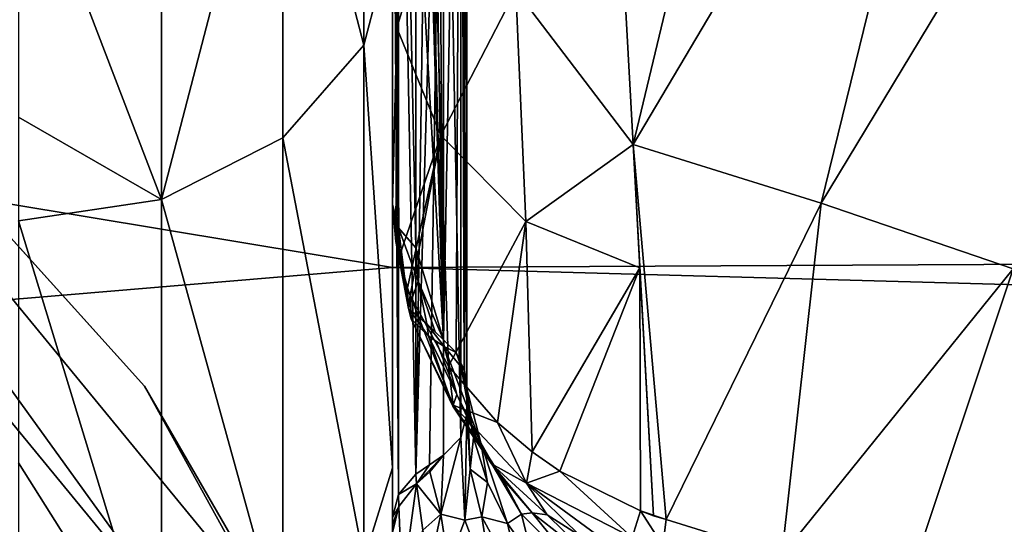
# Model space of a CAD drawing. Header units: millimetres. Extents: x -151 to 151, y -40 to 44.
# Tile 81 of 124: x 102.64 to 107.94, y 14.83 to 17.55. Entities that reach past the tile are written whole.
import ezdxf

# ---------------------------------------------------------------- set-up
doc = ezdxf.new("R2010")
doc.units = ezdxf.units.MM
doc.header["$LTSCALE"] = 45.597872
for name, color, linetype in [('101', 7, 'CONTINUOUS'), ('102', 7, 'CONTINUOUS'), ('113', 7, 'CONTINUOUS'), ('114', 7, 'CONTINUOUS'), ('132', 7, 'CONTINUOUS'), ('133', 7, 'CONTINUOUS'), ('158', 7, 'CONTINUOUS'), ('160', 7, 'CONTINUOUS'), ('163', 7, 'CONTINUOUS'), ('169', 7, 'CONTINUOUS'), ('170', 7, 'CONTINUOUS'), ('187', 7, 'CONTINUOUS'), ('209', 7, 'CONTINUOUS'), ('210', 7, 'CONTINUOUS'), ('211', 7, 'CONTINUOUS'), ('219', 7, 'CONTINUOUS'), ('220', 7, 'CONTINUOUS'), ('221', 7, 'CONTINUOUS'), ('222', 7, 'CONTINUOUS'), ('223', 7, 'CONTINUOUS'), ('224', 7, 'CONTINUOUS'), ('252', 7, 'CONTINUOUS'), ('27', 7, 'CONTINUOUS'), ('33', 7, 'CONTINUOUS'), ('4', 7, 'CONTINUOUS'), ('5', 7, 'CONTINUOUS'), ('79', 7, 'CONTINUOUS'), ('80', 7, 'CONTINUOUS'), ('81', 7, 'CONTINUOUS'), ('82', 7, 'CONTINUOUS')]:
    doc.layers.add(name, color=color, linetype=linetype)

msp = doc.modelspace()

# ---------------------------------------------------------------- linework, layer by layer
at = {"layer": '101', "color": 7, "linetype": 'CONTINUOUS', "true_color": 0xa2afbf}
for points in [[(105.05, 15.5726, 20.641), (105.05, 15.497, 20.5656), (105.0672, 15.126, 20.7256), (105.05, 15.5726, 20.641)], [(105.051, 15.5497, 20.6594), (105.05, 15.5726, 20.641), (105.0672, 15.126, 20.7256), (105.051, 15.5497, 20.6594)], [(105.0865, 15.2931, 20.8623), (105.051, 15.5497, 20.6594), (105.0672, 15.126, 20.7256), (105.0865, 15.2931, 20.8623)], [(105.05, 15.497, 20.5656), (105.05, 15.4214, 20.4899), (105.0672, 15.126, 20.7256), (105.05, 15.497, 20.5656)], [(105.1608, 15.0535, 21.0486), (105.0865, 15.2931, 20.8623), (105.0672, 15.126, 20.7256), (105.1608, 15.0535, 21.0486)], [(105.131, 14.8685, 20.931), (105.1608, 15.0535, 21.0486), (105.0672, 15.126, 20.7256), (105.131, 14.8685, 20.931)], [(105.2691, 14.8336, 21.2163), (105.1608, 15.0535, 21.0486), (105.131, 14.8685, 20.931), (105.2691, 14.8336, 21.2163)], [(105.3593, 14.4473, 21.2648), (105.2691, 14.8336, 21.2163), (105.131, 14.8685, 20.931), (105.3593, 14.4473, 21.2648)], [(105.4032, 14.6421, 21.359), (105.2691, 14.8336, 21.2163), (105.3593, 14.4473, 21.2648), (105.4032, 14.6421, 21.359)]]:
    msp.add_3dface(points, dxfattribs=at)
at = {"layer": '102', "color": 7, "linetype": 'CONTINUOUS', "true_color": 0xa2afbf}
for points in [[(105.05, 20.5903, 15.472), (105.05, 15.5726, 20.641), (105.05, 20.666, 15.5476), (105.05, 20.5903, 15.472)], [(105.05, 15.5726, 20.641), (105.05, 20.5903, 15.472), (105.05, 15.497, 20.5656), (105.05, 15.5726, 20.641)], [(105.05, 15.4214, 20.4899), (105.05, 15.497, 20.5656), (105.05, 20.5903, 15.472), (105.05, 15.4214, 20.4899)], [(105.05, 20.5148, 15.3965), (105.05, 15.4214, 20.4899), (105.05, 20.5903, 15.472), (105.05, 20.5148, 15.3965)]]:
    msp.add_3dface(points, dxfattribs=at)
at = {"layer": '113', "color": 7, "linetype": 'CONTINUOUS', "true_color": 0xa2afbf}
for points in [[(104.9962, 15.5271, 21.1113), (104.9286, 15.7857, 20.8922), (105.1252, 15.2669, 21.1085), (104.9962, 15.5271, 21.1113)], [(104.9286, 15.7857, 20.8922), (105.0201, 15.6767, 20.7826), (105.1252, 15.2669, 21.1085), (104.9286, 15.7857, 20.8922)], [(105.051, 15.5497, 20.6594), (105.0865, 15.2931, 20.8623), (105.0201, 15.6767, 20.7826), (105.051, 15.5497, 20.6594)], [(105.0201, 15.6767, 20.7826), (105.0865, 15.2931, 20.8623), (105.1252, 15.2669, 21.1085), (105.0201, 15.6767, 20.7826)], [(105.103, 15.2895, 21.3053), (104.9962, 15.5271, 21.1113), (105.1252, 15.2669, 21.1085), (105.103, 15.2895, 21.3053)], [(105.0865, 15.2931, 20.8623), (105.1608, 15.0535, 21.0486), (105.1252, 15.2669, 21.1085), (105.0865, 15.2931, 20.8623)], [(105.2421, 15.0746, 21.4734), (105.103, 15.2895, 21.3053), (105.3433, 14.8835, 21.3971), (105.2421, 15.0746, 21.4734)], [(105.103, 15.2895, 21.3053), (105.1252, 15.2669, 21.1085), (105.3433, 14.8835, 21.3971), (105.103, 15.2895, 21.3053)], [(105.1608, 15.0535, 21.0486), (105.2691, 14.8336, 21.2163), (105.1252, 15.2669, 21.1085), (105.1608, 15.0535, 21.0486)], [(105.1252, 15.2669, 21.1085), (105.2691, 14.8336, 21.2163), (105.3433, 14.8835, 21.3971), (105.1252, 15.2669, 21.1085)], [(105.402, 14.8902, 21.6106), (105.2421, 15.0746, 21.4734), (105.3433, 14.8835, 21.3971), (105.402, 14.8902, 21.6106)], [(105.402, 14.8902, 21.6106), (105.3433, 14.8835, 21.3971), (105.6713, 14.557, 21.6238), (105.402, 14.8902, 21.6106)], [(105.7493, 14.6165, 21.7972), (105.402, 14.8902, 21.6106), (105.6713, 14.557, 21.6238), (105.7493, 14.6165, 21.7972)], [(105.2691, 14.8336, 21.2163), (105.4032, 14.6421, 21.359), (105.3433, 14.8835, 21.3971), (105.2691, 14.8336, 21.2163)], [(105.3433, 14.8835, 21.3971), (105.4032, 14.6421, 21.359), (105.6713, 14.557, 21.6238), (105.3433, 14.8835, 21.3971)]]:
    msp.add_3dface(points, dxfattribs=at)
at = {"layer": '114', "color": 7, "linetype": 'CONTINUOUS', "true_color": 0xa2afbf}
for points in [[(104.9253, 15.8218, 20.8591), (104.9253, 20.8834, 15.7975), (105.018, 20.7868, 15.6759), (104.9253, 15.8218, 20.8591)], [(104.9253, 15.8218, 20.8591), (105.018, 20.7868, 15.6759), (104.9932, 15.7527, 20.7882), (104.9253, 15.8218, 20.8591)], [(104.9932, 15.7527, 20.7882), (105.018, 20.7868, 15.6759), (105.0356, 15.6586, 20.7235), (104.9932, 15.7527, 20.7882)], [(105.018, 20.7868, 15.6759), (105.05, 20.666, 15.5476), (105.0356, 15.6586, 20.7235), (105.018, 20.7868, 15.6759)], [(105.05, 20.666, 15.5476), (105.05, 15.5726, 20.641), (105.0356, 15.6586, 20.7235), (105.05, 20.666, 15.5476)]]:
    msp.add_3dface(points, dxfattribs=at)
at = {"layer": '132', "color": 7, "linetype": 'CONTINUOUS', "true_color": 0xa2afbf}
for points in [[(105.05, 15.4214, 20.4899), (105.0178, 15.2963, 20.3655), (105.0392, 14.85, 20.7331), (105.05, 15.4214, 20.4899)], [(105.0672, 15.126, 20.7256), (105.05, 15.4214, 20.4899), (105.0392, 14.85, 20.7331), (105.0672, 15.126, 20.7256)], [(104.9253, 15.2007, 20.2434), (104.9103, 14.8826, 20.5232), (105.0178, 15.2963, 20.3655), (104.9253, 15.2007, 20.2434)], [(105.0178, 15.2963, 20.3655), (104.9103, 14.8826, 20.5232), (105.0392, 14.85, 20.7331), (105.0178, 15.2963, 20.3655)], [(105.131, 14.8685, 20.931), (105.0672, 15.126, 20.7256), (105.0392, 14.85, 20.7331), (105.131, 14.8685, 20.931)], [(104.9103, 14.8826, 20.5232), (104.9522, 14.6139, 20.7636), (105.0392, 14.85, 20.7331), (104.9103, 14.8826, 20.5232)], [(105.0392, 14.85, 20.7331), (104.9522, 14.6139, 20.7636), (105.2003, 14.4259, 21.089), (105.0392, 14.85, 20.7331)], [(105.131, 14.8685, 20.931), (105.0392, 14.85, 20.7331), (105.2003, 14.4259, 21.089), (105.131, 14.8685, 20.931)], [(105.3593, 14.4473, 21.2648), (105.131, 14.8685, 20.931), (105.2003, 14.4259, 21.089), (105.3593, 14.4473, 21.2648)]]:
    msp.add_3dface(points, dxfattribs=at)
at = {"layer": '133', "color": 7, "linetype": 'CONTINUOUS', "true_color": 0xa2afbf}
for points in [[(105.05, 15.4214, 20.4899), (105.05, 20.5148, 15.3965), (105.0178, 20.3904, 15.2713), (105.05, 15.4214, 20.4899)], [(104.9253, 20.2678, 15.1763), (105.0178, 15.2963, 20.3655), (105.0178, 20.3904, 15.2713), (104.9253, 20.2678, 15.1763)], [(105.0178, 15.2963, 20.3655), (105.05, 15.4214, 20.4899), (105.0178, 20.3904, 15.2713), (105.0178, 15.2963, 20.3655)], [(104.9253, 20.2678, 15.1763), (104.9253, 15.2007, 20.2434), (105.0178, 15.2963, 20.3655), (104.9253, 20.2678, 15.1763)]]:
    msp.add_3dface(points, dxfattribs=at)
at = {"layer": '158', "color": 7, "linetype": 'CONTINUOUS', "true_color": 0xa2afbf}
for points in [[(104.65, 17.7404, -12.0128), (104.65, 16.2113, -14.008), (92.65, 18.2048, -11.4384), (104.65, 17.7404, -12.0128)], [(92.65, 18.2048, -11.4384), (104.65, 16.2113, -14.008), (92.65, 15.2031, -15.2025), (92.65, 18.2048, -11.4384)], [(104.65, 16.2113, -14.008), (104.65, 14.4589, -15.8104), (92.65, 15.2031, -15.2025), (104.65, 16.2113, -14.008)], [(104.65, 14.4589, -15.8104), (104.65, 12.5076, -17.3952), (92.65, 15.2031, -15.2025), (104.65, 14.4589, -15.8104)], [(92.65, 15.2031, -15.2025), (104.65, 12.5076, -17.3952), (92.65, 11.439, -18.2044), (92.65, 15.2031, -15.2025)]]:
    msp.add_3dface(points, dxfattribs=at)
at = {"layer": '160', "color": 7, "linetype": 'CONTINUOUS', "true_color": 0xa2afbf}
for points in [[(104.65, 14.8644, 19.8705), (104.65, 19.8943, 14.8406), (104.65, 15.1319, 17.8982), (104.65, 14.8644, 19.8705)], [(104.65, 15.1319, 17.8982), (104.65, 19.8943, 14.8406), (104.65, 17.9983, 15.0126), (104.65, 15.1319, 17.8982)], [(104.65, 16.5499, 20.8402), (104.65, 17.8645, 21.3138), (104.65, 18.7, 18.69), (104.65, 16.5499, 20.8402)], [(104.65, 11.8165, 20.2408), (104.65, 14.8644, 19.8705), (104.65, 15.1319, 17.8982), (104.65, 11.8165, 20.2408)], [(104.65, 14.8229, 19.9145), (104.65, 14.8644, 19.8705), (104.65, 11.8165, 20.2408), (104.65, 14.8229, 19.9145)]]:
    msp.add_3dface(points, dxfattribs=at)
at = {"layer": '163', "color": 7, "linetype": 'CONTINUOUS', "true_color": 0xa2afbf}
for points in [[(104.6645, 18.7334, 21.9357), (104.65, 17.8645, 21.3138), (104.6734, 17.5021, 21.5003), (104.6645, 18.7334, 21.9357)], [(104.6645, 18.7334, 21.9357), (104.6734, 17.5021, 21.5003), (104.8759, 18.1658, 22.435), (104.6645, 18.7334, 21.9357)], [(104.8759, 18.1658, 22.435), (104.6734, 17.5021, 21.5003), (104.9094, 16.9223, 22.0078), (104.8759, 18.1658, 22.435)], [(104.8759, 18.1658, 22.435), (104.9094, 16.9223, 22.0078), (105.3133, 17.7047, 22.8537), (104.8759, 18.1658, 22.435)], [(104.65, 17.8645, 21.3138), (104.65, 16.5499, 20.8402), (104.6734, 17.5021, 21.5003), (104.65, 17.8645, 21.3138)], [(104.9094, 16.9223, 22.0078), (105.3678, 16.4596, 22.4249), (105.3133, 17.7047, 22.8537), (104.9094, 16.9223, 22.0078)], [(105.9447, 16.8732, 22.9365), (105.9057, 17.5889, 23.2047), (105.3133, 17.7047, 22.8537), (105.9447, 16.8732, 22.9365)], [(105.3678, 16.4596, 22.4249), (105.9447, 16.8732, 22.9365), (105.3133, 17.7047, 22.8537), (105.3678, 16.4596, 22.4249)], [(104.6734, 17.5021, 21.5003), (104.65, 16.5499, 20.8402), (104.6685, 16.351, 21.0624), (104.6734, 17.5021, 21.5003)], [(104.6851, 16.2681, 21.1429), (104.6734, 17.5021, 21.5003), (104.6685, 16.351, 21.0624), (104.6851, 16.2681, 21.1429)], [(104.6734, 17.5021, 21.5003), (104.6851, 16.2681, 21.1429), (104.9094, 16.9223, 22.0078), (104.6734, 17.5021, 21.5003)], [(104.6851, 16.2681, 21.1429), (104.73, 16.1024, 21.2877), (104.9094, 16.9223, 22.0078), (104.6851, 16.2681, 21.1429)], [(104.7448, 16.0595, 21.3257), (104.9094, 16.9223, 22.0078), (104.73, 16.1024, 21.2877), (104.7448, 16.0595, 21.3257)], [(104.9511, 15.6792, 21.6766), (104.9094, 16.9223, 22.0078), (104.7448, 16.0595, 21.3257), (104.9511, 15.6792, 21.6766)], [(104.9094, 16.9223, 22.0078), (104.9511, 15.6792, 21.6766), (105.3678, 16.4596, 22.4249), (104.9094, 16.9223, 22.0078)], [(105.98, 16.2087, 22.7064), (105.9447, 16.8732, 22.9365), (105.3678, 16.4596, 22.4249), (105.98, 16.2087, 22.7064)], [(105.2155, 15.3758, 21.9358), (105.3678, 16.4596, 22.4249), (104.9511, 15.6792, 21.6766), (105.2155, 15.3758, 21.9358)], [(105.401, 15.2187, 22.0611), (105.3678, 16.4596, 22.4249), (105.2155, 15.3758, 21.9358), (105.401, 15.2187, 22.0611)], [(105.401, 15.2187, 22.0611), (105.98, 16.2087, 22.7064), (105.3678, 16.4596, 22.4249), (105.401, 15.2187, 22.0611)], [(105.5501, 15.115, 22.1394), (105.98, 16.2087, 22.7064), (105.401, 15.2187, 22.0611), (105.5501, 15.115, 22.1394)], [(105.9844, 14.9013, 22.2849), (105.98, 16.2087, 22.7064), (105.5501, 15.115, 22.1394), (105.9844, 14.9013, 22.2849)]]:
    msp.add_3dface(points, dxfattribs=at)
at = {"layer": '169', "color": 7, "linetype": 'CONTINUOUS', "true_color": 0xa2afbf}
for points in [[(104.8504, 15.1103, 20.2171), (104.9253, 15.2007, 20.2434), (104.7787, 15.047, 20.1684), (104.8504, 15.1103, 20.2171)], [(104.9253, 15.2007, 20.2434), (104.8492, 15.1491, 20.1727), (104.7787, 15.047, 20.1684), (104.9253, 15.2007, 20.2434)], [(104.8492, 15.1491, 20.1727), (104.7747, 15.098, 20.1041), (104.7787, 15.047, 20.1684), (104.8492, 15.1491, 20.1727)]]:
    msp.add_3dface(points, dxfattribs=at)
at = {"layer": '170', "color": 7, "linetype": 'CONTINUOUS', "true_color": 0xa2afbf}
for points in [[(104.8344, 15.9081, 20.9188), (104.8795, 15.8655, 20.889), (104.9253, 15.8218, 20.8591), (104.8344, 15.9081, 20.9188)], [(104.8344, 15.9081, 20.9188), (104.9253, 15.8218, 20.8591), (104.9286, 15.7857, 20.8922), (104.8344, 15.9081, 20.9188)], [(104.8431, 15.8416, 20.9797), (104.8344, 15.9081, 20.9188), (104.9286, 15.7857, 20.8922), (104.8431, 15.8416, 20.9797)], [(104.9286, 15.7857, 20.8922), (104.8853, 15.8137, 20.9365), (104.8431, 15.8416, 20.9797), (104.9286, 15.7857, 20.8922)]]:
    msp.add_3dface(points, dxfattribs=at)
at = {"layer": '187', "color": 7, "linetype": 'CONTINUOUS', "true_color": 0xa2afbf}
for points in [[(104.9286, 15.7857, 20.8922), (104.9253, 15.8218, 20.8591), (104.9932, 15.7527, 20.7882), (104.9286, 15.7857, 20.8922)], [(105.0201, 15.6767, 20.7826), (104.9286, 15.7857, 20.8922), (104.9932, 15.7527, 20.7882), (105.0201, 15.6767, 20.7826)], [(105.0201, 15.6767, 20.7826), (104.9932, 15.7527, 20.7882), (105.0356, 15.6586, 20.7235), (105.0201, 15.6767, 20.7826)], [(105.05, 15.5726, 20.641), (105.0201, 15.6767, 20.7826), (105.0356, 15.6586, 20.7235), (105.05, 15.5726, 20.641)], [(105.05, 15.5726, 20.641), (105.051, 15.5497, 20.6594), (105.0201, 15.6767, 20.7826), (105.05, 15.5726, 20.641)]]:
    msp.add_3dface(points, dxfattribs=at)
at = {"layer": '209', "color": 7, "linetype": 'CONTINUOUS', "true_color": 0xa2afbf}
for points in [[(104.7018, 14.4826, 20.5454), (104.7787, 15.047, 20.1684), (104.6833, 14.9248, 20.0723), (104.7018, 14.4826, 20.5454)], [(104.8135, 14.7968, 20.4809), (104.7787, 15.047, 20.1684), (104.7018, 14.4826, 20.5454), (104.8135, 14.7968, 20.4809)], [(104.65, 14.7838, 19.9614), (104.7018, 14.4826, 20.5454), (104.6833, 14.9248, 20.0723), (104.65, 14.7838, 19.9614)]]:
    msp.add_3dface(points, dxfattribs=at)
at = {"layer": '210', "color": 7, "linetype": 'CONTINUOUS', "true_color": 0xa2afbf}
for points in [[(104.7787, 15.047, 20.1684), (104.7747, 15.098, 20.1041), (104.6822, 14.9892, 19.9954), (104.7787, 15.047, 20.1684)], [(104.6833, 14.9248, 20.0723), (104.7787, 15.047, 20.1684), (104.6822, 14.9892, 19.9954), (104.6833, 14.9248, 20.0723)], [(104.65, 14.8644, 19.8705), (104.6833, 14.9248, 20.0723), (104.6822, 14.9892, 19.9954), (104.65, 14.8644, 19.8705)], [(104.65, 14.8644, 19.8705), (104.65, 14.8229, 19.9145), (104.6833, 14.9248, 20.0723), (104.65, 14.8644, 19.8705)], [(104.65, 14.8229, 19.9145), (104.65, 14.7838, 19.9614), (104.6833, 14.9248, 20.0723), (104.65, 14.8229, 19.9145)]]:
    msp.add_3dface(points, dxfattribs=at)
at = {"layer": '211', "color": 7, "linetype": 'CONTINUOUS', "true_color": 0xa2afbf}
for points in [[(104.7747, 15.098, 20.1041), (104.7747, 20.1279, 15.0742), (104.6822, 20.0192, 14.9654), (104.7747, 15.098, 20.1041)], [(104.65, 19.8943, 14.8406), (104.6822, 14.9892, 19.9954), (104.6822, 20.0192, 14.9654), (104.65, 19.8943, 14.8406)], [(104.6822, 14.9892, 19.9954), (104.7747, 15.098, 20.1041), (104.6822, 20.0192, 14.9654), (104.6822, 14.9892, 19.9954)], [(104.65, 19.8943, 14.8406), (104.65, 14.8644, 19.8705), (104.6822, 14.9892, 19.9954), (104.65, 19.8943, 14.8406)]]:
    msp.add_3dface(points, dxfattribs=at)
at = {"layer": '219', "color": 7, "linetype": 'CONTINUOUS', "true_color": 0xa2afbf}
for points in [[(104.65, 18.7, 18.69), (104.65, 20.8502, 16.5398), (104.6822, 16.425, 20.7153), (104.65, 18.7, 18.69)], [(104.65, 20.8502, 16.5398), (104.6822, 20.7254, 16.4149), (104.6822, 16.425, 20.7153), (104.65, 20.8502, 16.5398)], [(104.7747, 18.4664, 18.4563), (104.7747, 16.3162, 20.6066), (104.6822, 20.7254, 16.4149), (104.7747, 18.4664, 18.4563)], [(104.6822, 20.7254, 16.4149), (104.7747, 16.3162, 20.6066), (104.6822, 16.425, 20.7153), (104.6822, 20.7254, 16.4149)], [(104.65, 16.5499, 20.8402), (104.65, 18.7, 18.69), (104.6822, 16.425, 20.7153), (104.65, 16.5499, 20.8402)]]:
    msp.add_3dface(points, dxfattribs=at)
at = {"layer": '220', "color": 7, "linetype": 'CONTINUOUS', "true_color": 0xa2afbf}
for points in [[(104.6685, 16.351, 21.0624), (104.65, 16.5499, 20.8402), (104.7362, 15.9906, 21.098), (104.6685, 16.351, 21.0624)], [(104.65, 16.5499, 20.8402), (104.6822, 16.425, 20.7153), (104.7362, 15.9906, 21.098), (104.65, 16.5499, 20.8402)], [(104.7747, 16.3162, 20.6066), (104.7885, 16.137, 20.7636), (104.6822, 16.425, 20.7153), (104.7747, 16.3162, 20.6066)], [(104.6822, 16.425, 20.7153), (104.7885, 16.137, 20.7636), (104.7362, 15.9906, 21.098), (104.6822, 16.425, 20.7153)], [(104.6851, 16.2681, 21.1429), (104.6685, 16.351, 21.0624), (104.7362, 15.9906, 21.098), (104.6851, 16.2681, 21.1429)], [(104.73, 16.1024, 21.2877), (104.6851, 16.2681, 21.1429), (104.7362, 15.9906, 21.098), (104.73, 16.1024, 21.2877)], [(104.7885, 16.137, 20.7636), (104.8344, 15.9081, 20.9188), (104.7362, 15.9906, 21.098), (104.7885, 16.137, 20.7636)]]:
    msp.add_3dface(points, dxfattribs=at)
at = {"layer": '221', "color": 7, "linetype": 'CONTINUOUS', "true_color": 0xa2afbf}
for points in [[(104.7448, 16.0595, 21.3257), (104.73, 16.1024, 21.2877), (104.7362, 15.9906, 21.098), (104.7448, 16.0595, 21.3257)], [(104.7448, 16.0595, 21.3257), (104.7362, 15.9906, 21.098), (104.7503, 15.9351, 21.15), (104.7448, 16.0595, 21.3257)], [(104.7362, 15.9906, 21.098), (104.8431, 15.8416, 20.9797), (104.7503, 15.9351, 21.15), (104.7362, 15.9906, 21.098)], [(104.8344, 15.9081, 20.9188), (104.8431, 15.8416, 20.9797), (104.7362, 15.9906, 21.098), (104.8344, 15.9081, 20.9188)]]:
    msp.add_3dface(points, dxfattribs=at)
at = {"layer": '222', "color": 7, "linetype": 'CONTINUOUS', "true_color": 0xa2afbf}
for points in [[(104.9511, 15.6792, 21.6766), (104.7448, 16.0595, 21.3257), (104.9762, 15.4706, 21.5776), (104.9511, 15.6792, 21.6766)], [(104.7448, 16.0595, 21.3257), (104.7503, 15.9351, 21.15), (104.9762, 15.4706, 21.5776), (104.7448, 16.0595, 21.3257)], [(104.8431, 15.8416, 20.9797), (104.975, 15.4641, 21.3267), (104.7503, 15.9351, 21.15), (104.8431, 15.8416, 20.9797)], [(104.7503, 15.9351, 21.15), (104.975, 15.4641, 21.3267), (104.9762, 15.4706, 21.5776), (104.7503, 15.9351, 21.15)], [(105.2155, 15.3758, 21.9358), (104.9511, 15.6792, 21.6766), (104.9762, 15.4706, 21.5776), (105.2155, 15.3758, 21.9358)], [(104.975, 15.4641, 21.3267), (105.1819, 15.154, 21.6098), (104.9762, 15.4706, 21.5776), (104.975, 15.4641, 21.3267)], [(105.1819, 15.154, 21.6098), (105.3705, 15.0506, 21.9316), (104.9762, 15.4706, 21.5776), (105.1819, 15.154, 21.6098)], [(105.3705, 15.0506, 21.9316), (105.2155, 15.3758, 21.9358), (104.9762, 15.4706, 21.5776), (105.3705, 15.0506, 21.9316)], [(105.401, 15.2187, 22.0611), (105.2155, 15.3758, 21.9358), (105.3705, 15.0506, 21.9316), (105.401, 15.2187, 22.0611)], [(105.5501, 15.115, 22.1394), (105.401, 15.2187, 22.0611), (105.3705, 15.0506, 21.9316), (105.5501, 15.115, 22.1394)], [(105.1819, 15.154, 21.6098), (105.4818, 14.8794, 21.859), (105.3705, 15.0506, 21.9316), (105.1819, 15.154, 21.6098)], [(105.9391, 14.7576, 22.194), (105.5501, 15.115, 22.1394), (105.3705, 15.0506, 21.9316), (105.9391, 14.7576, 22.194)], [(105.9844, 14.9013, 22.2849), (105.5501, 15.115, 22.1394), (105.9391, 14.7576, 22.194), (105.9844, 14.9013, 22.2849)], [(105.4818, 14.8794, 21.859), (105.6604, 14.7669, 21.9587), (105.3705, 15.0506, 21.9316), (105.4818, 14.8794, 21.859)], [(105.6604, 14.7669, 21.9587), (105.9178, 14.6484, 22.0576), (105.3705, 15.0506, 21.9316), (105.6604, 14.7669, 21.9587)], [(105.9178, 14.6484, 22.0576), (105.9391, 14.7576, 22.194), (105.3705, 15.0506, 21.9316), (105.9178, 14.6484, 22.0576)]]:
    msp.add_3dface(points, dxfattribs=at)
at = {"layer": '223', "color": 7, "linetype": 'CONTINUOUS', "true_color": 0xa2afbf}
for points in [[(105.9844, 14.9013, 22.2849), (105.9391, 14.7576, 22.194), (106.1046, 14.7148, 22.2399), (105.9844, 14.9013, 22.2849)], [(106.1231, 14.8548, 22.3157), (106.054, 14.8743, 22.2993), (105.9844, 14.9013, 22.2849), (106.1231, 14.8548, 22.3157)], [(106.1231, 14.8548, 22.3157), (105.9844, 14.9013, 22.2849), (106.1046, 14.7148, 22.2399), (106.1231, 14.8548, 22.3157)]]:
    msp.add_3dface(points, dxfattribs=at)
at = {"layer": '224', "color": 7, "linetype": 'CONTINUOUS', "true_color": 0xa2afbf}
msp.add_3dface([(106.745, 14.6603, 22.4489), (106.1231, 14.8548, 22.3157), (106.1046, 14.7148, 22.2399), (106.745, 14.6603, 22.4489)], dxfattribs=at)
at = {"layer": '252', "color": 7, "linetype": 'CONTINUOUS', "true_color": 0xa2afbf}
for points in [[(104.0592, 19.0904, 10.9711), (104.4966, 17.4084, 14.5205), (104.4966, 19.6548, 11.2954), (104.0592, 19.0904, 10.9711)], [(104.4966, 17.4084, 14.5205), (104.65, 17.9983, 15.0126), (104.4966, 19.6548, 11.2954), (104.4966, 17.4084, 14.5205)], [(103.4052, 18.7152, 10.7555), (103.4067, 16.5767, 13.8267), (104.0592, 19.0904, 10.9711), (103.4052, 18.7152, 10.7555)], [(103.4067, 16.5767, 13.8267), (104.0598, 16.909, 14.1039), (104.0592, 19.0904, 10.9711), (103.4067, 16.5767, 13.8267)], [(104.0598, 16.909, 14.1039), (104.4966, 17.4084, 14.5205), (104.0592, 19.0904, 10.9711), (104.0598, 16.909, 14.1039)], [(102.6375, 18.5869, 10.6817), (103.4067, 16.5767, 13.8267), (103.4052, 18.7152, 10.7555), (102.6375, 18.5869, 10.6817)], [(102.6375, 18.5869, 10.6817), (102.6375, 17.0206, 13.0334), (103.4067, 16.5767, 13.8267), (102.6375, 18.5869, 10.6817)], [(104.65, 15.1319, 17.8982), (104.65, 17.9983, 15.0126), (104.4966, 17.4084, 14.5205), (104.65, 15.1319, 17.8982)], [(104.0598, 16.909, 14.1039), (104.4966, 14.6358, 17.3116), (104.4966, 17.4084, 14.5205), (104.0598, 16.909, 14.1039)], [(104.4966, 14.6358, 17.3116), (104.65, 15.1319, 17.8982), (104.4966, 17.4084, 14.5205), (104.4966, 14.6358, 17.3116)], [(102.6375, 17.0206, 13.0334), (102.6375, 16.4626, 13.7315), (103.4067, 16.5767, 13.8267), (102.6375, 17.0206, 13.0334)], [(103.4067, 16.5767, 13.8267), (104.0598, 14.2159, 16.8149), (104.0598, 16.909, 14.1039), (103.4067, 16.5767, 13.8267)], [(104.0598, 14.2159, 16.8149), (104.4966, 14.6358, 17.3116), (104.0598, 16.909, 14.1039), (104.0598, 14.2159, 16.8149)], [(102.6375, 16.4626, 13.7315), (103.4067, 13.9365, 16.4845), (103.4067, 16.5767, 13.8267), (102.6375, 16.4626, 13.7315)], [(103.4067, 13.9365, 16.4845), (104.0598, 14.2159, 16.8149), (103.4067, 16.5767, 13.8267), (103.4067, 13.9365, 16.4845)], [(102.6375, 16.4626, 13.7315), (102.6375, 15.1587, 15.1587), (103.4067, 13.9365, 16.4845), (102.6375, 16.4626, 13.7315)], [(102.6375, 15.1587, 15.1587), (102.6375, 13.8406, 16.371), (103.4067, 13.9365, 16.4845), (102.6375, 15.1587, 15.1587)], [(104.65, 11.8165, 20.2408), (104.65, 15.1319, 17.8982), (104.4966, 14.6358, 17.3116), (104.65, 11.8165, 20.2408)]]:
    msp.add_3dface(points, dxfattribs=at)
at = {"layer": '27', "color": 7, "linetype": 'CONTINUOUS', "true_color": 0xa2afbf}
for points in [[(148.1324, 17.632, -9.2403), (148.1324, 16.4316, -11.2372), (104.65, 17.7404, -12.0128), (148.1324, 17.632, -9.2403)], [(104.65, 17.7404, -12.0128), (148.1324, 16.4316, -11.2372), (104.65, 16.2113, -14.008), (104.65, 17.7404, -12.0128)], [(148.1324, 16.4316, -11.2372), (148.1324, 15.006, -13.0802), (104.65, 16.2113, -14.008), (148.1324, 16.4316, -11.2372)], [(104.65, 16.2113, -14.008), (148.1324, 15.006, -13.0802), (104.65, 14.4589, -15.8104), (104.65, 16.2113, -14.008)], [(148.1324, 15.006, -13.0802), (148.1324, 13.3749, -14.744), (104.65, 14.4589, -15.8104), (148.1324, 15.006, -13.0802)]]:
    msp.add_3dface(points, dxfattribs=at)
at = {"layer": '33', "color": 7, "linetype": 'CONTINUOUS', "true_color": 0xa2afbf}
for points in [[(105.9447, 16.8732, 22.9365), (106.7742, 20.3306, 25.0023), (105.9057, 17.5889, 23.2047), (105.9447, 16.8732, 22.9365)], [(105.9447, 16.8732, 22.9365), (107.8015, 20.0078, 25.3141), (106.7742, 20.3306, 25.0023), (105.9447, 16.8732, 22.9365)], [(105.9447, 16.8732, 22.9365), (106.9571, 16.5579, 23.2031), (107.8015, 20.0078, 25.3141), (105.9447, 16.8732, 22.9365)], [(106.9571, 16.5579, 23.2031), (108.8401, 19.6765, 25.578), (107.8015, 20.0078, 25.3141), (106.9571, 16.5579, 23.2031)], [(106.9571, 16.5579, 23.2031), (107.9904, 16.2041, 23.4197), (108.8401, 19.6765, 25.578), (106.9571, 16.5579, 23.2031)], [(106.054, 14.8743, 22.2993), (106.1231, 14.8548, 22.3157), (105.9447, 16.8732, 22.9365), (106.054, 14.8743, 22.2993)], [(105.9447, 16.8732, 22.9365), (106.1231, 14.8548, 22.3157), (106.9571, 16.5579, 23.2031), (105.9447, 16.8732, 22.9365)], [(105.98, 16.2087, 22.7064), (106.054, 14.8743, 22.2993), (105.9447, 16.8732, 22.9365), (105.98, 16.2087, 22.7064)], [(106.9571, 16.5579, 23.2031), (106.1231, 14.8548, 22.3157), (106.745, 14.6603, 22.4489), (106.9571, 16.5579, 23.2031)], [(107.9904, 16.2041, 23.4197), (106.9571, 16.5579, 23.2031), (106.745, 14.6603, 22.4489), (107.9904, 16.2041, 23.4197)], [(105.9844, 14.9013, 22.2849), (106.054, 14.8743, 22.2993), (105.98, 16.2087, 22.7064), (105.9844, 14.9013, 22.2849)], [(107.4062, 14.4566, 22.5776), (107.9904, 16.2041, 23.4197), (106.745, 14.6603, 22.4489), (107.4062, 14.4566, 22.5776)], [(108.0713, 14.2525, 22.6941), (107.9904, 16.2041, 23.4197), (107.4062, 14.4566, 22.5776), (108.0713, 14.2525, 22.6941)]]:
    msp.add_3dface(points, dxfattribs=at)
at = {"layer": '4', "color": 7, "linetype": 'CONTINUOUS', "true_color": 0xa2afbf}
for points in [[(103.3156, 15.5725, -63), (98.4196, 21.0101, -63), (99.6455, 19.6455, -62.0756), (103.3156, 15.5725, -63)], [(99.3444, 19.3444, -61.2382), (103.626, 14.1273, -61.2382), (99.6455, 19.6455, -62.0756), (99.3444, 19.3444, -61.2382)], [(103.3156, 15.5725, -63), (99.6455, 19.6455, -62.0756), (103.9801, 14.3639, -62.0756), (103.3156, 15.5725, -63)], [(99.6455, 19.6455, -62.0756), (103.626, 14.1273, -61.2382), (103.9801, 14.3639, -62.0756), (99.6455, 19.6455, -62.0756)], [(98.8748, 18.8748, -60.5735), (103.0738, 13.7583, -60.5735), (99.3444, 19.3444, -61.2382), (98.8748, 18.8748, -60.5735)], [(99.3444, 19.3444, -61.2382), (103.0738, 13.7583, -60.5735), (103.626, 14.1273, -61.2382), (99.3444, 19.3444, -61.2382)], [(98.8748, 18.8748, -60.5735), (102.3778, 13.2933, -60.1468), (103.0738, 13.7583, -60.5735), (98.8748, 18.8748, -60.5735)], [(106.9741, 9.2358, -63), (103.3156, 15.5725, -63), (103.9801, 14.3639, -62.0756), (106.9741, 9.2358, -63)]]:
    msp.add_3dface(points, dxfattribs=at)
at = {"layer": '5', "color": 7, "linetype": 'CONTINUOUS', "true_color": 0xa2afbf}
for points in [[(98.4196, 21.0101, -63), (103.3156, 15.5725, -63), (98.4196, 21.0101, -80), (98.4196, 21.0101, -63)], [(98.4196, 21.0101, -80), (103.3156, 15.5725, -63), (103.3156, 15.5725, -80), (98.4196, 21.0101, -80)], [(103.3156, 15.5725, -63), (106.9741, 9.2358, -63), (103.3156, 15.5725, -80), (103.3156, 15.5725, -63)], [(103.3156, 15.5725, -80), (106.9741, 9.2358, -63), (106.9741, 9.2358, -80), (103.3156, 15.5725, -80)]]:
    msp.add_3dface(points, dxfattribs=at)
at = {"layer": '79', "color": 7, "linetype": 'CONTINUOUS', "true_color": 0xa2afbf}
for points in [[(104.9253, 15.2007, 20.2434), (104.8504, 15.1103, 20.2171), (104.9103, 14.8826, 20.5232), (104.9253, 15.2007, 20.2434)], [(104.8504, 15.1103, 20.2171), (104.7787, 15.047, 20.1684), (104.9103, 14.8826, 20.5232), (104.8504, 15.1103, 20.2171)], [(104.7787, 15.047, 20.1684), (104.8135, 14.7968, 20.4809), (104.9103, 14.8826, 20.5232), (104.7787, 15.047, 20.1684)], [(104.8135, 14.7968, 20.4809), (104.8465, 14.5882, 20.6858), (104.9103, 14.8826, 20.5232), (104.8135, 14.7968, 20.4809)], [(104.9103, 14.8826, 20.5232), (104.8465, 14.5882, 20.6858), (104.9522, 14.6139, 20.7636), (104.9103, 14.8826, 20.5232)]]:
    msp.add_3dface(points, dxfattribs=at)
at = {"layer": '80', "color": 7, "linetype": 'CONTINUOUS', "true_color": 0xa2afbf}
for points in [[(104.975, 15.4641, 21.3267), (104.8431, 15.8416, 20.9797), (104.9962, 15.5271, 21.1113), (104.975, 15.4641, 21.3267)], [(104.9962, 15.5271, 21.1113), (104.8431, 15.8416, 20.9797), (104.8853, 15.8137, 20.9365), (104.9962, 15.5271, 21.1113)], [(104.9286, 15.7857, 20.8922), (104.9962, 15.5271, 21.1113), (104.8853, 15.8137, 20.9365), (104.9286, 15.7857, 20.8922)], [(105.103, 15.2895, 21.3053), (104.975, 15.4641, 21.3267), (104.9962, 15.5271, 21.1113), (105.103, 15.2895, 21.3053)], [(105.1819, 15.154, 21.6098), (104.975, 15.4641, 21.3267), (105.2421, 15.0746, 21.4734), (105.1819, 15.154, 21.6098)], [(105.2421, 15.0746, 21.4734), (104.975, 15.4641, 21.3267), (105.103, 15.2895, 21.3053), (105.2421, 15.0746, 21.4734)], [(105.4818, 14.8794, 21.859), (105.1819, 15.154, 21.6098), (105.402, 14.8902, 21.6106), (105.4818, 14.8794, 21.859)], [(105.402, 14.8902, 21.6106), (105.1819, 15.154, 21.6098), (105.2421, 15.0746, 21.4734), (105.402, 14.8902, 21.6106)], [(105.7493, 14.6165, 21.7972), (105.4818, 14.8794, 21.859), (105.402, 14.8902, 21.6106), (105.7493, 14.6165, 21.7972)], [(105.6604, 14.7669, 21.9587), (105.4818, 14.8794, 21.859), (105.7493, 14.6165, 21.7972), (105.6604, 14.7669, 21.9587)]]:
    msp.add_3dface(points, dxfattribs=at)
at = {"layer": '81', "color": 7, "linetype": 'CONTINUOUS', "true_color": 0xa2afbf}
for points in [[(104.8491, 20.1968, 15.1249), (104.7747, 15.098, 20.1041), (104.9253, 20.2678, 15.1763), (104.8491, 20.1968, 15.1249)], [(104.9253, 20.2678, 15.1763), (104.7747, 15.098, 20.1041), (104.8492, 15.1491, 20.1727), (104.9253, 20.2678, 15.1763)], [(104.9253, 15.2007, 20.2434), (104.9253, 20.2678, 15.1763), (104.8492, 15.1491, 20.1727), (104.9253, 15.2007, 20.2434)], [(104.7747, 20.1279, 15.0742), (104.7747, 15.098, 20.1041), (104.8491, 20.1968, 15.1249), (104.7747, 20.1279, 15.0742)]]:
    msp.add_3dface(points, dxfattribs=at)
at = {"layer": '82', "color": 7, "linetype": 'CONTINUOUS', "true_color": 0xa2afbf}
for points in [[(104.7909, 20.7864, 16.1104), (104.8385, 20.9398, 15.8805), (104.9253, 15.8218, 20.8591), (104.7909, 20.7864, 16.1104)], [(104.9253, 15.8218, 20.8591), (104.8385, 20.9398, 15.8805), (104.8816, 20.9117, 15.8394), (104.9253, 15.8218, 20.8591)], [(104.9253, 20.8834, 15.7975), (104.9253, 15.8218, 20.8591), (104.8816, 20.9117, 15.8394), (104.9253, 20.8834, 15.7975)], [(104.7747, 20.6166, 16.3061), (104.7909, 20.7864, 16.1104), (104.9253, 15.8218, 20.8591), (104.7747, 20.6166, 16.3061)], [(104.7747, 18.4664, 18.4563), (104.7747, 20.6166, 16.3061), (104.9253, 15.8218, 20.8591), (104.7747, 18.4664, 18.4563)], [(104.7747, 16.3162, 20.6066), (104.7747, 18.4664, 18.4563), (104.9253, 15.8218, 20.8591), (104.7747, 16.3162, 20.6066)], [(104.7885, 16.137, 20.7636), (104.7747, 16.3162, 20.6066), (104.9253, 15.8218, 20.8591), (104.7885, 16.137, 20.7636)], [(104.8344, 15.9081, 20.9188), (104.7885, 16.137, 20.7636), (104.8795, 15.8655, 20.889), (104.8344, 15.9081, 20.9188)], [(104.8795, 15.8655, 20.889), (104.7885, 16.137, 20.7636), (104.9253, 15.8218, 20.8591), (104.8795, 15.8655, 20.889)]]:
    msp.add_3dface(points, dxfattribs=at)

doc.saveas('drawing.dxf')
